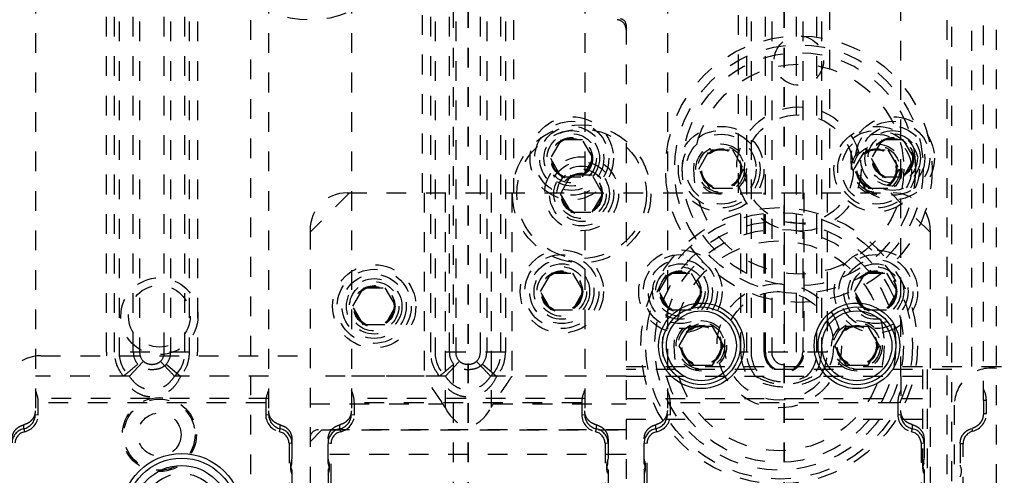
# Model space of a CAD drawing. Header units: inches. Extents: x 1687 to 2505, y -239 to -56.
# Tile 40 of 166: x 1736.25 to 1741.24, y -165.12 to -162.81. Entities that reach past the tile are written whole.
import ezdxf

# ---------------------------------------------------------------- set-up
doc = ezdxf.new("R2010")
doc.units = ezdxf.units.IN
doc.header["$LTSCALE"] = 0.5
doc.header["$MEASUREMENT"] = 0
doc.linetypes.add('HIDDEN', pattern=[0.225, 0.15, -0.075])
doc.linetypes.add('PHANTOM', pattern=[0.25, 0.125, -0.025, 0.025, -0.025, 0.025, -0.025])
doc.layers.add('SID-M-H', color=4, linetype='HIDDEN')
doc.layers.add('SID-M-S', color=105, linetype='Continuous')

msp = doc.modelspace()

# ---------------------------------------------------------------- linework, layer by layer
at = {"color": 7, "linetype": 'PHANTOM', "lineweight": 35}
for p, q in [((1738.52178, -144.94955), (1738.52178, -179.66955)), ((1740.12178, -144.94955), (1740.12178, -179.66955))]:
    msp.add_line(p, q, dxfattribs=at)
at = {"layer": 'SID-M-H'}
for p, q in [((1737.42178, -174.30955), (1737.42178, -150.30955)), ((1741.19678, -169.55955), (1741.19678, -155.05955)), ((1740.97178, -166.34455), (1740.97178, -158.2014)), ((1740.94678, -165.30955), (1740.94678, -160.05955)), ((1741.07178, -164.56455), (1741.07178, -160.32455)), ((1736.69178, -164.49257), (1736.69178, -160.41703)), ((1736.73281, -164.49257), (1736.73281, -160.41703)), ((1736.75512, -160.41703), (1736.75512, -164.49257)), ((1736.82729, -164.49257), (1736.82729, -160.41703)), ((1736.85928, -160.41703), (1736.85928, -164.49257)), ((1736.98428, -164.49257), (1736.98428, -160.41703)), ((1737.01627, -160.41703), (1737.01627, -164.49257)), ((1737.08844, -164.49257), (1737.08844, -160.41703)), ((1737.11076, -160.41703), (1737.11076, -164.49257)), ((1737.15178, -160.41703), (1737.15178, -164.49257)), ((1738.33281, -164.49257), (1738.33281, -160.41703)), ((1738.35512, -160.41703), (1738.35512, -164.49257)), ((1738.42729, -164.49257), (1738.42729, -160.41703)), ((1738.45928, -160.41703), (1738.45928, -164.49257)), ((1738.58428, -164.49257), (1738.58428, -160.41703)), ((1738.61627, -160.41703), (1738.61627, -164.49257)), ((1738.68844, -164.49257), (1738.68844, -160.41703)), ((1738.71076, -160.41703), (1738.71076, -164.49257)), ((1739.93281, -164.49257), (1739.93281, -160.41703)), ((1739.95512, -160.41703), (1739.95512, -164.49257)), ((1740.02729, -164.49257), (1740.02729, -160.41703)), ((1740.05928, -160.41703), (1740.05928, -164.49257)), ((1740.18428, -164.49257), (1740.18428, -160.41703)), ((1740.21627, -160.41703), (1740.21627, -164.49257)), ((1740.28844, -164.49257), (1740.28844, -160.41703)), ((1740.31076, -160.41703), (1740.31076, -164.49257)), ((1738.29178, -163.68455), (1738.29178, -160.80955)), ((1738.75178, -160.80955), (1738.75178, -163.68455)), ((1739.89178, -163.68455), (1739.89178, -161.35955)), ((1740.35178, -161.35955), (1740.35178, -163.68455)), ((1738.44678, -162.14945), (1738.44678, -165.30955)), ((1736.33123, -162.67561), (1736.33123, -164.80807)), ((1737.51233, -162.67561), (1737.51233, -164.80807)), ((1737.93123, -162.67561), (1737.93123, -164.80807)), ((1739.11233, -162.67561), (1739.11233, -164.80807)), ((1739.53123, -162.67561), (1739.53123, -164.80804)), ((1740.71233, -164.61379), (1740.71233, -162.67561)), ((1741.13123, -164.73655), (1741.13123, -162.67561)), ((1739.32178, -162.83369), (1739.32178, -166.35955)), ((1738.99266, -163.4158), (1738.93853, -163.50955)), ((1739.10091, -163.4158), (1738.99266, -163.4158)), ((1739.15504, -163.50955), (1739.10091, -163.4158)), ((1740.61766, -163.4158), (1740.56353, -163.50955)), ((1740.72591, -163.4158), (1740.61766, -163.4158)), ((1740.78004, -163.50955), (1740.72591, -163.4158)), ((1739.68943, -163.56455), (1739.74626, -163.46612)), ((1739.74626, -163.46612), (1739.85991, -163.46612)), ((1739.85991, -163.46612), (1739.91673, -163.56455)), ((1740.47683, -163.56455), (1740.53366, -163.46612)), ((1740.53366, -163.46612), (1740.64731, -163.46612)), ((1740.64731, -163.46612), (1740.70413, -163.56455)), ((1738.93853, -163.50955), (1738.99266, -163.6033)), ((1739.10091, -163.6033), (1739.15504, -163.50955)), ((1740.56353, -163.50955), (1740.61766, -163.6033)), ((1740.72591, -163.6033), (1740.78004, -163.50955)), ((1739.04266, -163.5958), (1738.98853, -163.68955)), ((1739.15091, -163.5958), (1739.04266, -163.5958)), ((1739.20504, -163.68955), (1739.15091, -163.5958)), ((1739.74626, -163.66297), (1739.68943, -163.56455)), ((1739.91673, -163.56455), (1739.85991, -163.66297)), ((1740.53366, -163.66297), (1740.47683, -163.56455)), ((1740.70413, -163.56455), (1740.64731, -163.66297)), ((1738.99266, -163.6033), (1739.10091, -163.6033)), ((1740.61766, -163.6033), (1740.72591, -163.6033)), ((1737.92178, -163.68455), (1737.72178, -163.88455)), ((1737.90928, -163.68455), (1740.67428, -163.68455)), ((1738.30013, -163.68455), (1738.30013, -164.61394)), ((1738.40522, -163.68455), (1738.40522, -164.77148)), ((1738.63835, -163.68455), (1738.63835, -164.77148)), ((1738.74343, -163.68455), (1738.74343, -164.61394)), ((1738.98853, -163.68955), (1739.04266, -163.7833)), ((1739.15091, -163.7833), (1739.20504, -163.68955)), ((1739.85991, -163.66297), (1739.74626, -163.66297)), ((1739.90281, -164.49257), (1739.90281, -163.68455)), ((1740.02129, -164.49257), (1740.02129, -163.68455)), ((1740.12178, -163.68455), (1740.12178, -164.49257)), ((1740.22227, -163.68455), (1740.22227, -164.49257)), ((1740.34076, -163.68455), (1740.34076, -164.49257)), ((1740.64731, -163.66297), (1740.53366, -163.66297)), ((1740.86178, -163.88455), (1740.66178, -163.68455)), ((1739.04266, -163.7833), (1739.15091, -163.7833)), ((1737.72178, -163.87205), (1737.72178, -166.35955)), ((1740.86178, -163.87205), (1740.86178, -166.22205)), ((1738.88853, -164.18455), (1738.94266, -164.0908)), ((1738.94266, -164.0908), (1739.05091, -164.0908)), ((1739.05091, -164.0908), (1739.10504, -164.18455)), ((1739.48853, -164.18455), (1739.54266, -164.0908)), ((1739.54266, -164.0908), (1739.65091, -164.0908)), ((1739.65091, -164.0908), (1739.70504, -164.18455)), ((1740.47853, -164.18455), (1740.53266, -164.0908)), ((1740.53266, -164.0908), (1740.64091, -164.0908)), ((1740.64091, -164.0908), (1740.69504, -164.18455)), ((1737.93853, -164.25955), (1737.99266, -164.1658)), ((1737.99266, -164.1658), (1738.10091, -164.1658)), ((1738.10091, -164.1658), (1738.15504, -164.25955)), ((1738.94266, -164.2783), (1738.88853, -164.18455)), ((1739.10504, -164.18455), (1739.05091, -164.2783)), ((1739.54266, -164.2783), (1739.48853, -164.18455)), ((1739.70504, -164.18455), (1739.65091, -164.2783)), ((1740.53266, -164.2783), (1740.47853, -164.18455)), ((1740.69504, -164.18455), (1740.64091, -164.2783)), ((1737.99266, -164.3533), (1737.93853, -164.25955)), ((1738.15504, -164.25955), (1738.10091, -164.3533)), ((1739.05091, -164.2783), (1738.94266, -164.2783)), ((1739.65091, -164.2783), (1739.54266, -164.2783)), ((1740.64091, -164.2783), (1740.53266, -164.2783)), ((1738.10091, -164.3533), (1737.99266, -164.3533)), ((1737.11076, -164.49257), (1736.73281, -164.49257)), ((1738.71076, -164.49257), (1738.33281, -164.49257)), ((1740.34076, -164.49257), (1739.90281, -164.49257)), ((1736.35928, -164.50955), (1737.72178, -164.50955)), ((1736.8074, -164.61379), (1736.87889, -164.53802)), ((1738.4074, -164.61379), (1738.47889, -164.53802)), ((1736.99427, -164.55318), (1737.06676, -164.61379)), ((1738.59427, -164.55318), (1738.66676, -164.61379)), ((1739.32178, -164.56455), (1741.30678, -164.56455)), ((1740.97178, -164.57955), (1739.32178, -164.57955)), ((1740.82178, -164.57955), (1740.82178, -166.28455)), ((1740.84678, -164.57955), (1740.84678, -166.25955)), ((1736.8074, -164.61379), (1736.33123, -164.61379)), ((1737.51233, -164.61379), (1737.03616, -164.61379)), ((1738.30013, -164.61394), (1737.72178, -164.61394)), ((1738.4074, -164.61379), (1737.93123, -164.61379)), ((1739.11233, -164.61379), (1738.63616, -164.61379)), ((1739.32178, -164.61394), (1738.74343, -164.61394)), ((1739.32178, -164.61379), (1740.86178, -164.61379)), ((1740.71233, -164.61379), (1740.71233, -164.80804)), ((1737.51233, -164.72689), (1736.33123, -164.72689)), ((1739.11233, -164.72689), (1737.93123, -164.72689)), ((1739.32178, -164.7266), (1740.86178, -164.7266)), ((1741.13123, -164.73655), (1741.13123, -164.80199)), ((1741.14623, -164.73655), (1741.13123, -164.73655)), ((1741.14623, -164.80199), (1741.14623, -164.73655)), ((1736.34623, -164.80993), (1736.34623, -164.74844)), ((1737.49733, -164.74844), (1736.34623, -164.74844)), ((1737.49733, -164.74844), (1737.49733, -164.80993)), ((1737.72178, -164.75341), (1738.39467, -164.75341)), ((1737.94623, -164.80993), (1737.94623, -164.74844)), ((1739.09733, -164.74844), (1737.94623, -164.74844)), ((1738.64889, -164.75341), (1739.32178, -164.75341)), ((1739.09733, -164.74844), (1739.09733, -164.80993)), ((1739.54623, -164.74866), (1739.53123, -164.74675)), ((1739.54623, -164.80995), (1739.54623, -164.74866)), ((1740.69733, -164.74866), (1739.54623, -164.74866)), ((1740.71233, -164.74675), (1740.69733, -164.74866)), ((1740.69733, -164.74866), (1740.69733, -164.80995)), ((1740.98428, -166.25955), (1740.98428, -164.75955)), ((1736.33123, -164.80807), (1736.34623, -164.80993)), ((1737.49733, -164.80993), (1737.51233, -164.80807)), ((1737.93123, -164.80807), (1737.94623, -164.80993)), ((1739.09733, -164.80993), (1739.11233, -164.80807)), ((1739.32178, -164.83116), (1740.82178, -164.83116)), ((1739.53123, -164.80804), (1739.54623, -164.80995)), ((1740.69733, -164.80995), (1740.71233, -164.80804)), ((1741.13123, -164.80199), (1741.14623, -164.80199)), ((1736.27218, -164.87971), (1736.27218, -164.86003)), ((1736.27218, -164.87971), (1736.27593, -164.89522)), ((1737.56764, -164.89522), (1737.57139, -164.87971)), ((1737.57139, -164.87971), (1737.57139, -164.86003)), ((1737.72178, -164.94555), (1737.78178, -164.88555)), ((1739.32178, -164.88455), (1737.76428, -164.88455)), ((1737.78178, -164.88555), (1739.32178, -164.88555)), ((1737.87218, -164.87971), (1737.87218, -164.86003)), ((1737.87218, -164.87971), (1737.87593, -164.89522)), ((1739.16764, -164.89522), (1739.17139, -164.87971)), ((1739.17139, -164.87971), (1739.17139, -164.86003)), ((1739.47218, -164.87945), (1739.47218, -164.85931)), ((1739.47218, -164.87945), (1739.47593, -164.89497)), ((1740.76764, -164.89497), (1740.77139, -164.87945)), ((1740.77139, -164.87945), (1740.77139, -164.85931)), ((1741.07218, -164.87823), (1741.07593, -164.89276)), ((1737.63044, -164.93167), (1737.63044, -165.05409)), ((1737.81312, -165.05409), (1737.81312, -164.93167)), ((1739.23044, -164.93167), (1739.23044, -165.05409)), ((1739.41312, -165.05327), (1739.41312, -164.93072)), ((1740.83044, -164.93072), (1740.83044, -165.05327)), ((1737.61544, -164.95322), (1737.63044, -164.95135)), ((1737.61544, -164.95322), (1737.61544, -165.9568)), ((1737.81312, -164.95135), (1737.82812, -164.95322)), ((1737.82812, -165.9568), (1737.82812, -164.95322)), ((1739.21544, -164.95322), (1739.23044, -164.95135)), ((1739.21544, -164.95322), (1739.21544, -165.9568)), ((1739.41312, -164.95087), (1739.42812, -164.95278)), ((1739.42812, -165.95314), (1739.42812, -164.95278)), ((1740.81544, -164.95278), (1740.83044, -164.95087)), ((1740.81544, -164.95278), (1740.81544, -165.95314)), ((1741.01312, -164.95447), (1741.01312, -165.0638)), ((1741.01312, -164.95447), (1741.02812, -164.95447)), ((1741.02812, -166.02247), (1741.02812, -164.95447)), ((1737.62944, -165.05831), (1737.62944, -165.03851)), ((1739.32178, -165.01055), (1737.72178, -165.01055)), ((1737.81412, -165.03851), (1737.81412, -165.05831)), ((1739.22944, -165.05831), (1739.22944, -165.03851)), ((1739.41412, -165.03721), (1739.41412, -165.05748)), ((1740.82944, -165.05748), (1740.82944, -165.03721)), ((1737.62344, -165.06308), (1737.62344, -165.08363)), ((1737.63044, -165.08951), (1737.63044, -165.95493)), ((1737.81312, -165.08951), (1737.81312, -165.95493)), ((1737.82012, -165.08363), (1737.82012, -165.06308)), ((1739.22344, -165.06308), (1739.22344, -165.08363)), ((1739.23044, -165.08951), (1739.23044, -165.95493)), ((1739.41312, -165.08805), (1739.41312, -165.95122)), ((1739.42012, -165.08274), (1739.42012, -165.0617)), ((1740.82344, -165.0617), (1740.82344, -165.08274)), ((1740.83044, -165.08805), (1740.83044, -165.95122))]:
    msp.add_line(p, q, dxfattribs=at)
for centre, radius in [((1737.72178, -162.30955), 0.5), ((1740.19678, -163.56455), 0.675), ((1740.19678, -163.01455), 0.125), ((1740.19678, -163.56455), 0.62992), ((1740.19678, -163.56455), 0.59055), ((1740.19678, -163.56455), 0.5315), ((1740.19678, -163.56455), 0.31496), ((1739.04678, -163.50955), 0.211), ((1740.19678, -163.56455), 0.27559), ((1740.67178, -163.50955), 0.211), ((1739.09678, -163.68955), 0.35), ((1739.04678, -163.50955), 0.1875), ((1739.04678, -163.50955), 0.1625), ((1739.80308, -163.56455), 0.21654), ((1740.59048, -163.56455), 0.21654), ((1740.67178, -163.50955), 0.1875), ((1740.67178, -163.50955), 0.1625), ((1739.09678, -163.68955), 0.32812), ((1739.04678, -163.50955), 0.1405), ((1739.04678, -163.50955), 0.125), ((1739.80308, -163.56455), 0.19685), ((1739.80308, -163.56455), 0.17717), ((1740.59048, -163.56455), 0.19685), ((1740.59048, -163.56455), 0.17717), ((1740.67178, -163.50955), 0.1405), ((1740.67178, -163.50955), 0.125), ((1739.04678, -163.50955), 0.10497), ((1739.04678, -163.50955), 0.1047), ((1739.04678, -163.50955), 0.10418), ((1739.04678, -163.50955), 0.1005), ((1739.80308, -163.56455), 0.12795), ((1739.80308, -163.56455), 0.11811), ((1740.59048, -163.56455), 0.12795), ((1740.59048, -163.56455), 0.11811), ((1740.67178, -163.50955), 0.10497), ((1740.67178, -163.50955), 0.1047), ((1740.67178, -163.50955), 0.10418), ((1740.67178, -163.50955), 0.1005), ((1739.80308, -163.56455), 0.10289), ((1739.80308, -163.56455), 0.10262), ((1739.80308, -163.56455), 0.1021), ((1739.80308, -163.56455), 0.09843), ((1740.59048, -163.56455), 0.10289), ((1740.59048, -163.56455), 0.10262), ((1740.59048, -163.56455), 0.1021), ((1740.59048, -163.56455), 0.09843), ((1739.09678, -163.68955), 0.1875), ((1739.09678, -163.68955), 0.1625), ((1739.09678, -163.68955), 0.1405), ((1739.09678, -163.68955), 0.125), ((1739.09678, -163.68955), 0.10497), ((1739.09678, -163.68955), 0.1047), ((1739.09678, -163.68955), 0.10418), ((1739.09678, -163.68955), 0.1005), ((1740.09678, -164.45955), 0.7), ((1740.09678, -164.45955), 0.675), ((1740.09678, -164.45955), 0.62992), ((1740.09678, -164.45955), 0.59055), ((1740.09678, -164.45955), 0.5315), ((1738.99678, -164.18455), 0.211), ((1738.99678, -164.18455), 0.1875), ((1739.59678, -164.18455), 0.211), ((1739.59678, -164.18455), 0.1875), ((1740.58678, -164.18455), 0.211), ((1740.58678, -164.18455), 0.1875), ((1738.99678, -164.18455), 0.1625), ((1738.99678, -164.18455), 0.1405), ((1739.59678, -164.18455), 0.1625), ((1739.59678, -164.18455), 0.1405), ((1740.58678, -164.18455), 0.1625), ((1740.58678, -164.18455), 0.1405), ((1738.04678, -164.25955), 0.211), ((1738.04678, -164.25955), 0.1875), ((1738.04678, -164.25955), 0.1625), ((1738.99678, -164.18455), 0.125), ((1738.99678, -164.18455), 0.10497), ((1738.99678, -164.18455), 0.1047), ((1738.99678, -164.18455), 0.10418), ((1738.99678, -164.18455), 0.1005), ((1739.59678, -164.18455), 0.125), ((1739.59678, -164.18455), 0.10497), ((1739.59678, -164.18455), 0.1047), ((1739.59678, -164.18455), 0.10418), ((1739.59678, -164.18455), 0.1005), ((1740.58678, -164.18455), 0.125), ((1740.58678, -164.18455), 0.10497), ((1740.58678, -164.18455), 0.1047), ((1740.58678, -164.18455), 0.10418), ((1740.58678, -164.18455), 0.1005), ((1736.95928, -164.30955), 0.195), ((1738.04678, -164.25955), 0.1405), ((1738.04678, -164.25955), 0.125), ((1740.09678, -164.45955), 0.31496), ((1736.95928, -164.30955), 0.15625), ((1738.04678, -164.25955), 0.10497), ((1738.04678, -164.25955), 0.1047), ((1738.04678, -164.25955), 0.10418), ((1738.04678, -164.25955), 0.1005), ((1740.09678, -164.45955), 0.27559), ((1739.70308, -164.45955), 0.12795), ((1739.70308, -164.45955), 0.11811), ((1740.49048, -164.45955), 0.12795), ((1740.49048, -164.45955), 0.11811), ((1739.70308, -164.45955), 0.10289), ((1739.70308, -164.45955), 0.10262), ((1739.70308, -164.45955), 0.1021), ((1739.70308, -164.45955), 0.09843), ((1740.49048, -164.45955), 0.10289), ((1740.49048, -164.45955), 0.10262), ((1740.49048, -164.45955), 0.1021), ((1740.49048, -164.45955), 0.09843), ((1736.95928, -164.90955), 0.1875), ((1736.95928, -164.90955), 0.1805), ((1736.95928, -164.90955), 0.1095), ((1737.07178, -165.30955), 0.203)]:
    msp.add_circle(centre, radius, dxfattribs=at)
for centre, radius, start, end in [((1739.27178, -162.85727), 0.05, 0, 84.78409), ((1739.29178, -162.83369), 0.03, 0, 86.72417), ((1737.90928, -163.87205), 0.1875, 90, 180), ((1740.67428, -163.87205), 0.1875, 0, 90), ((1736.92178, -164.49257), 0.23, 180, 184.23391), ((1736.92178, -164.49257), 0.16666, 180, 226.66255), ((1736.92178, -164.49257), 0.09449, 180, 219.89926), ((1736.92178, -164.49257), 0.0625, 180, 226.66255), ((1736.92178, -164.49257), 0.0625, 313.33745, 0), ((1736.92178, -164.49257), 0.09449, 320.10073, 0), ((1736.92178, -164.49257), 0.16666, 313.33745, 0), ((1736.92178, -164.49257), 0.23, 355.76609, 0), ((1738.52178, -164.49257), 0.16666, 180, 226.66255), ((1738.52178, -164.49257), 0.09449, 180, 219.89926), ((1738.52178, -164.49257), 0.0625, 180, 226.66255), ((1738.52178, -164.49257), 0.0625, 313.33745, 0), ((1738.52178, -164.49257), 0.09449, 320.10073, 0), ((1738.52178, -164.49257), 0.16666, 313.33745, 0), ((1740.12178, -164.49257), 0.21898, 180, 213.61172), ((1740.12178, -164.49257), 0.16666, 180, 226.66255), ((1740.12178, -164.49257), 0.10049, 180, 0), ((1740.12178, -164.49257), 0.09449, 180, 0), ((1740.12178, -164.49257), 0.0625, 180, 0), ((1740.12178, -164.49257), 0.16666, 313.33745, 0), ((1740.12178, -164.49257), 0.21898, 326.38828, 0), ((1736.35928, -164.69705), 0.1875, 90, 180), ((1741.17178, -164.75955), 0.1875, 82.33774, 180), ((1736.25625, -164.80642), 0.075, 282.26192, 358.73997), ((1736.25696, -164.80797), 0.08929, 282.26192, 358.73997), ((1737.5866, -164.80797), 0.08929, 181.26003, 257.73808), ((1737.58732, -164.80642), 0.075, 181.26003, 257.73808), ((1737.85625, -164.80642), 0.075, 282.26192, 358.73997), ((1737.85696, -164.80797), 0.08929, 282.26192, 358.73997), ((1739.1866, -164.80797), 0.08929, 181.26003, 257.73808), ((1739.18732, -164.80642), 0.075, 181.26003, 257.73808), ((1739.45643, -164.80631), 0.07482, 282.1493, 358.67147), ((1739.45718, -164.80789), 0.08908, 282.1493, 358.67147), ((1740.78639, -164.80789), 0.08908, 181.32853, 257.8507), ((1740.78714, -164.80631), 0.07482, 181.32853, 257.8507), ((1741.05249, -164.80199), 0.09374, 284.47751, 0), ((1736.28811, -164.953), 0.075, 102.26192, 178.73997), ((1737.55546, -164.953), 0.075, 1.26003, 77.73808), ((1737.76428, -164.92705), 0.0425, 90, 180), ((1737.88811, -164.953), 0.075, 102.26192, 178.73997), ((1739.15546, -164.953), 0.075, 1.26003, 77.73808), ((1739.48792, -164.9526), 0.07482, 102.1493, 178.67147), ((1740.75564, -164.9526), 0.07482, 1.32853, 77.8507), ((1741.09186, -164.95447), 0.06374, 104.47751, 180), ((1736.28882, -164.95455), 0.06071, 102.26192, 178.73997), ((1737.55474, -164.95455), 0.06071, 1.26003, 77.73808), ((1737.88882, -164.95455), 0.06071, 102.26192, 178.73997), ((1739.15474, -164.95455), 0.06071, 1.26003, 77.73808), ((1739.48867, -164.95418), 0.06057, 102.1493, 178.67147), ((1740.75489, -164.95418), 0.06057, 1.32853, 77.8507), ((1737.67687, -165.06309), 0.05342, 152.60224, 209.64415), ((1737.62151, -165.0344), 0.00893, 332.63054, 359.92994), ((1737.82205, -165.0344), 0.00893, 180.07006, 207.36946), ((1737.76669, -165.06309), 0.05342, 330.35585, 27.39776), ((1739.27687, -165.06309), 0.05342, 152.60224, 209.64415), ((1739.22151, -165.0344), 0.00893, 332.63054, 359.92994), ((1739.422, -165.03311), 0.00888, 180.07412, 207.45052), ((1739.36701, -165.06171), 0.0531, 330.2659, 27.48047), ((1740.87655, -165.06171), 0.0531, 152.51953, 209.7341), ((1740.82156, -165.03311), 0.00888, 332.54948, 359.92588), ((1741.02312, -165.0638), 0.01, 180, 205.84193), ((1740.96012, -165.09432), 0.06, 332.04711, 25.84193)]:
    msp.add_arc(centre, radius, start, end, dxfattribs=at)
for centre, major_axis, ratio, start_param, end_param in [((1735.26455, -164.61379), (1.08048, -0.15198), 0.3361346, 0.047244, 0.213974), ((1738.57902, -164.61379), (1.08048, 0.15198), 0.3361346, 2.9276187, 3.0943486), ((1736.86455, -164.61379), (1.08048, -0.15198), 0.3361346, 0.047244, 0.213974), ((1740.17902, -164.61379), (1.08048, 0.15198), 0.3361346, 2.9276187, 3.0943486), ((1738.30013, -165.03022), (0, 0.34312), 0.4663077, 5.5666459, 5.6510367), ((1738.52178, -164.48447), (0, 0.38061), 0.4663077, 2.4250532, 3.8581321), ((1738.74343, -165.03022), (0, 0.34312), 0.4663077, 0.6321486, 0.7165394), ((1737.68344, -165.07616), (0.05184, 0.03485), 0.8671244, 2.1627796, 3.1016763), ((1737.62044, -165.05533), (0.00864, 0.00581), 0.8671244, 5.3043723, 5.7553991), ((1737.82312, -165.05533), (0.00864, -0.00581), 0.8671244, 3.6693789, 4.1204057), ((1737.76012, -165.07616), (0.05184, -0.03485), 0.8671244, 0.0399163, 0.9788131), ((1739.28344, -165.07616), (0.05184, 0.03485), 0.8671244, 2.1627796, 3.1016763), ((1739.22044, -165.05533), (0.00864, 0.00581), 0.8671244, 5.3043723, 5.7553991), ((1739.42312, -165.05455), (0.00867, -0.00578), 0.8633542, 3.6635778, 4.1146046), ((1739.36012, -165.0751), (0.05201, -0.03465), 0.8633542, 0.0341152, 0.973012), ((1740.88344, -165.0751), (0.05201, 0.03465), 0.8633542, 2.1685807, 3.1074774), ((1740.82044, -165.05455), (0.00867, 0.00578), 0.8633542, 5.3101733, 5.7612002)]:
    msp.add_ellipse(centre, major_axis=major_axis, ratio=ratio, start_param=start_param, end_param=end_param, dxfattribs=at)
for points, knots in [([(1736.7768, -164.61379), (1736.76283, -164.59314), (1736.73786, -164.55624), (1736.73435, -164.51204), (1736.73281, -164.49257)], [0, 0, 0, 0, 0.5594012, 1, 1, 1, 1]), ([(1737.11076, -164.49257), (1737.10824, -164.51737), (1737.10372, -164.5617), (1737.07807, -164.59786), (1737.06676, -164.61379)], [0, 0, 0, 0, 0.5594012, 1, 1, 1, 1]), ([(1738.3768, -164.61379), (1738.36283, -164.59314), (1738.33786, -164.55624), (1738.33435, -164.51204), (1738.33281, -164.49257)], [0, 0, 0, 0, 0.5594012, 1, 1, 1, 1]), ([(1738.71076, -164.49257), (1738.70824, -164.51737), (1738.70372, -164.5617), (1738.67807, -164.59786), (1738.66676, -164.61379)], [0, 0, 0, 0, 0.5594012, 1, 1, 1, 1]), ([(1739.9768, -164.61379), (1739.96283, -164.59314), (1739.93786, -164.55624), (1739.93435, -164.51204), (1739.93281, -164.49257)], [0, 0, 0, 0, 0.5594012, 1, 1, 1, 1]), ([(1740.31076, -164.49257), (1740.30824, -164.51737), (1740.30372, -164.5617), (1740.27807, -164.59786), (1740.26676, -164.61379)], [0, 0, 0, 0, 0.5594012, 1, 1, 1, 1]), ([(1736.87889, -164.53802), (1736.88168, -164.54031), (1736.88744, -164.54505), (1736.90169, -164.55147), (1736.92178, -164.55486), (1736.94179, -164.55147), (1736.95606, -164.5451), (1736.96183, -164.54036), (1736.96467, -164.53802)], [0, 0, 0, 0, 0.1159185, 0.2394925, 0.499983, 0.7604799, 0.8817026, 1, 1, 1, 1]), ([(1737.03616, -164.61379), (1737.02143, -164.59817), (1736.9951, -164.57027), (1736.97398, -164.54789), (1736.96467, -164.53802)], [0, 0, 0, 0, 0.55935496, 1, 1, 1, 1]), ([(1738.47889, -164.53802), (1738.48168, -164.54031), (1738.48744, -164.54505), (1738.50169, -164.55147), (1738.52178, -164.55486), (1738.54179, -164.55147), (1738.55606, -164.5451), (1738.56183, -164.54036), (1738.56467, -164.53802)], [0, 0, 0, 0, 0.1159185, 0.2394925, 0.499983, 0.7604799, 0.8817026, 1, 1, 1, 1]), ([(1738.63616, -164.61379), (1738.62143, -164.59817), (1738.5951, -164.57027), (1738.57398, -164.54789), (1738.56467, -164.53802)], [0, 0, 0, 0, 0.55935496, 1, 1, 1, 1]), ([(1736.84929, -164.55318), (1736.83677, -164.56365), (1736.81438, -164.58237), (1736.78829, -164.60418), (1736.7768, -164.61379)], [0, 0, 0, 0, 0.5594889, 1, 1, 1, 1]), ([(1736.99427, -164.55318), (1736.9879, -164.55889), (1736.97373, -164.57158), (1736.94396, -164.58009), (1736.9133, -164.58169), (1736.8859, -164.57642), (1736.86438, -164.56761), (1736.85403, -164.55771), (1736.84929, -164.55318)], [0, 0, 0, 0, 0.159436, 0.3544578, 0.5689473, 0.7323373, 0.8775444, 1, 1, 1, 1]), ([(1738.44929, -164.55318), (1738.43677, -164.56365), (1738.41438, -164.58237), (1738.38829, -164.60418), (1738.3768, -164.61379)], [0, 0, 0, 0, 0.5594889, 1, 1, 1, 1]), ([(1738.59427, -164.55318), (1738.5879, -164.55889), (1738.57373, -164.57158), (1738.54396, -164.58009), (1738.5133, -164.58169), (1738.4859, -164.57642), (1738.46438, -164.56761), (1738.45403, -164.55771), (1738.44929, -164.55318)], [0, 0, 0, 0, 0.159436, 0.3544578, 0.5689473, 0.7323373, 0.8775444, 1, 1, 1, 1]), ([(1737.06676, -164.61379), (1737.05929, -164.62823), (1737.04444, -164.65696), (1737.01015, -164.69092), (1736.9686, -164.71365), (1736.92179, -164.72167), (1736.87497, -164.71365), (1736.83341, -164.69092), (1736.79912, -164.65696), (1736.78427, -164.62823), (1736.7768, -164.61379)], [0, 0, 0, 0, 0.1277238, 0.2541243, 0.3781551, 0.4999903, 0.6218239, 0.7458703, 0.8722729, 1, 1, 1, 1]), ([(1736.8074, -164.61379), (1736.81462, -164.62379), (1736.82876, -164.64338), (1736.85697, -164.66535), (1736.88835, -164.67934), (1736.92178, -164.68408), (1736.95521, -164.67934), (1736.98659, -164.66536), (1737.0148, -164.64338), (1737.02894, -164.62379), (1737.03616, -164.61379)], [0, 0, 0, 0, 0.13252629, 0.2594742, 0.38130378, 0.4999967, 0.61869329, 0.74052091, 0.8674725, 1, 1, 1, 1]), ([(1738.39467, -164.75341), (1738.36877, -164.71445), (1738.3382, -164.66849), (1738.30538, -164.62147), (1738.30027, -164.61414), (1738.30013, -164.61394)], [0, 0, 0, 0, 0.8438567, 0.995801, 1, 1, 1, 1]), ([(1738.66676, -164.61379), (1738.65929, -164.62823), (1738.64444, -164.65696), (1738.61015, -164.69092), (1738.5686, -164.71365), (1738.52179, -164.72167), (1738.47497, -164.71365), (1738.43341, -164.69092), (1738.39912, -164.65696), (1738.38427, -164.62823), (1738.3768, -164.61379)], [0, 0, 0, 0, 0.1277238, 0.2541243, 0.3781551, 0.4999903, 0.6218239, 0.7458703, 0.8722729, 1, 1, 1, 1]), ([(1738.4074, -164.61379), (1738.41462, -164.62379), (1738.42876, -164.64338), (1738.45697, -164.66535), (1738.48835, -164.67934), (1738.52178, -164.68408), (1738.55521, -164.67934), (1738.58659, -164.66536), (1738.6148, -164.64338), (1738.62894, -164.62379), (1738.63616, -164.61379)], [0, 0, 0, 0, 0.13252629, 0.2594742, 0.38130378, 0.4999967, 0.61869329, 0.74052091, 0.8674725, 1, 1, 1, 1]), ([(1738.74343, -164.61394), (1738.7433, -164.61414), (1738.73819, -164.62147), (1738.70537, -164.66849), (1738.6748, -164.71445), (1738.64889, -164.75341)], [0, 0, 0, 0, 0.004199, 0.1561433, 1, 1, 1, 1]), ([(1740.30415, -164.61379), (1740.30392, -164.61393), (1740.27242, -164.63353), (1740.19991, -164.66622), (1740.08388, -164.6736), (1740.00286, -164.648), (1739.95873, -164.62532), (1739.94602, -164.61789), (1739.93964, -164.61393), (1739.93942, -164.61379)], [0, 0, 0, 0, 0.0020795, 0.2895924, 0.6105901, 0.8851166, 0.9414276, 0.9979205, 1, 1, 1, 1]), ([(1739.9768, -164.61379), (1739.99964, -164.62498), (1740.04533, -164.64735), (1740.12178, -164.65709), (1740.19824, -164.64735), (1740.24392, -164.62498), (1740.26677, -164.61379)], [0, 0, 0, 0, 0.2500418, 0.5000149, 0.7499496, 1, 1, 1, 1]), ([(1740.0074, -164.61379), (1740.02564, -164.62164), (1740.06212, -164.63734), (1740.12177, -164.64389), (1740.18144, -164.63734), (1740.21792, -164.62164), (1740.23616, -164.61379)], [0, 0, 0, 0, 0.2500165, 0.4999625, 0.7499087, 1, 1, 1, 1]), ([(1739.54623, -164.74866), (1739.54556, -164.73821), (1739.54418, -164.7167), (1739.53563, -164.69599), (1739.53123, -164.68534)], [0, 0, 0, 0, 0.4859187, 1, 1, 1, 1]), ([(1740.71233, -164.68534), (1740.70795, -164.69596), (1740.6994, -164.71667), (1740.69801, -164.73817), (1740.69733, -164.74866)], [0, 0, 0, 0, 0.5123383, 1, 1, 1, 1]), ([(1741.14623, -164.73655), (1741.14556, -164.7267), (1741.14418, -164.70624), (1741.13565, -164.68758), (1741.13123, -164.67791)], [0, 0, 0, 0, 0.4818394, 1, 1, 1, 1]), ([(1736.33123, -164.78839), (1736.33019, -164.7975), (1736.32811, -164.81572), (1736.31303, -164.83756), (1736.29383, -164.85291), (1736.27939, -164.85766), (1736.27218, -164.86003)], [0, 0, 0, 0, 0.279732, 0.5594638, 0.7797319, 1, 1, 1, 1]), ([(1737.57139, -164.86003), (1737.56226, -164.85681), (1737.54401, -164.85036), (1737.52527, -164.83118), (1737.51426, -164.80987), (1737.51298, -164.79555), (1737.51233, -164.78839)], [0, 0, 0, 0, 0.279732, 0.5594638, 0.7797319, 1, 1, 1, 1]), ([(1737.93123, -164.78839), (1737.93019, -164.7975), (1737.92811, -164.81572), (1737.91303, -164.83756), (1737.89383, -164.85291), (1737.87939, -164.85766), (1737.87218, -164.86003)], [0, 0, 0, 0, 0.27973196, 0.5594638, 0.77973194, 1, 1, 1, 1]), ([(1739.17139, -164.86003), (1739.16226, -164.85681), (1739.14401, -164.85036), (1739.12527, -164.83118), (1739.11426, -164.80987), (1739.11298, -164.79555), (1739.11233, -164.78839)], [0, 0, 0, 0, 0.279732, 0.5594638, 0.7797319, 1, 1, 1, 1]), ([(1739.53123, -164.78789), (1739.53019, -164.79697), (1739.52811, -164.81513), (1739.51303, -164.83691), (1739.49383, -164.85221), (1739.47939, -164.85694), (1739.47218, -164.85931)], [0, 0, 0, 0, 0.279732, 0.5594638, 0.7797319, 1, 1, 1, 1]), ([(1740.77139, -164.85931), (1740.76226, -164.85609), (1740.74401, -164.84967), (1740.72527, -164.83055), (1740.71426, -164.8093), (1740.71298, -164.79503), (1740.71233, -164.78789)], [0, 0, 0, 0, 0.279732, 0.5594638, 0.7797319, 1, 1, 1, 1]), ([(1741.13123, -164.80199), (1741.13019, -164.81169), (1741.12811, -164.83108), (1741.11303, -164.85432), (1741.09383, -164.87066), (1741.07939, -164.87571), (1741.07218, -164.87823)], [0, 0, 0, 0, 0.279732, 0.5594638, 0.7797319, 1, 1, 1, 1]), ([(1736.21312, -164.93167), (1736.21416, -164.92256), (1736.21624, -164.90434), (1736.23132, -164.8825), (1736.25053, -164.86715), (1736.26496, -164.8624), (1736.27218, -164.86003)], [0, 0, 0, 0, 0.279732, 0.5594638, 0.7797319, 1, 1, 1, 1]), ([(1737.57139, -164.86003), (1737.58052, -164.86325), (1737.59877, -164.8697), (1737.61751, -164.88888), (1737.62852, -164.91019), (1737.6298, -164.92451), (1737.63044, -164.93167)], [0, 0, 0, 0, 0.279732, 0.5594638, 0.7797319, 1, 1, 1, 1]), ([(1737.81312, -164.93167), (1737.81416, -164.92256), (1737.81624, -164.90434), (1737.83132, -164.8825), (1737.85053, -164.86715), (1737.86496, -164.8624), (1737.87218, -164.86003)], [0, 0, 0, 0, 0.279732, 0.5594638, 0.7797319, 1, 1, 1, 1]), ([(1739.17139, -164.86003), (1739.18052, -164.86325), (1739.19877, -164.8697), (1739.21751, -164.88888), (1739.22852, -164.91019), (1739.2298, -164.92451), (1739.23044, -164.93167)], [0, 0, 0, 0, 0.279732, 0.5594638, 0.7797319, 1, 1, 1, 1]), ([(1739.41312, -164.93072), (1739.41416, -164.92164), (1739.41624, -164.90348), (1739.43132, -164.8817), (1739.45053, -164.8664), (1739.46496, -164.86167), (1739.47218, -164.85931)], [0, 0, 0, 0, 0.279732, 0.5594638, 0.7797319, 1, 1, 1, 1]), ([(1740.77139, -164.85931), (1740.78052, -164.86252), (1740.79877, -164.86894), (1740.81751, -164.88806), (1740.82852, -164.90931), (1740.8298, -164.92358), (1740.83044, -164.93072)], [0, 0, 0, 0, 0.279732, 0.5594638, 0.7797319, 1, 1, 1, 1]), ([(1741.01312, -164.95447), (1741.01416, -164.94478), (1741.01624, -164.92539), (1741.03132, -164.90214), (1741.05053, -164.88581), (1741.06496, -164.88076), (1741.07218, -164.87823)], [0, 0, 0, 0, 0.279732, 0.5594638, 0.7797319, 1, 1, 1, 1])]:
    msp.add_open_spline(points, degree=3, knots=knots, dxfattribs=at)
at = {"layer": 'SID-M-S'}
for p, q in [((1739.64626, -164.36112), (1739.58943, -164.45955)), ((1739.75991, -164.36112), (1739.64626, -164.36112)), ((1739.81673, -164.45955), (1739.75991, -164.36112)), ((1740.43366, -164.36112), (1740.37683, -164.45955)), ((1740.54731, -164.36112), (1740.43366, -164.36112)), ((1740.60413, -164.45955), (1740.54731, -164.36112)), ((1739.58943, -164.45955), (1739.64626, -164.55797)), ((1739.75991, -164.55797), (1739.81673, -164.45955)), ((1740.37683, -164.45955), (1740.43366, -164.55797)), ((1740.54731, -164.55797), (1740.60413, -164.45955)), ((1739.64626, -164.55797), (1739.75991, -164.55797)), ((1740.43366, -164.55797), (1740.54731, -164.55797))]:
    msp.add_line(p, q, dxfattribs=at)
for centre, radius in [((1739.70308, -164.45955), 0.21654), ((1740.49048, -164.45955), 0.21654), ((1739.70308, -164.45955), 0.19685), ((1739.70308, -164.45955), 0.17717), ((1740.49048, -164.45955), 0.19685), ((1740.49048, -164.45955), 0.17717), ((1737.07178, -165.30955), 0.3045), ((1737.07178, -165.30955), 0.28125), ((1737.07178, -165.30955), 0.24375)]:
    msp.add_circle(centre, radius, dxfattribs=at)

doc.saveas('drawing.dxf')
